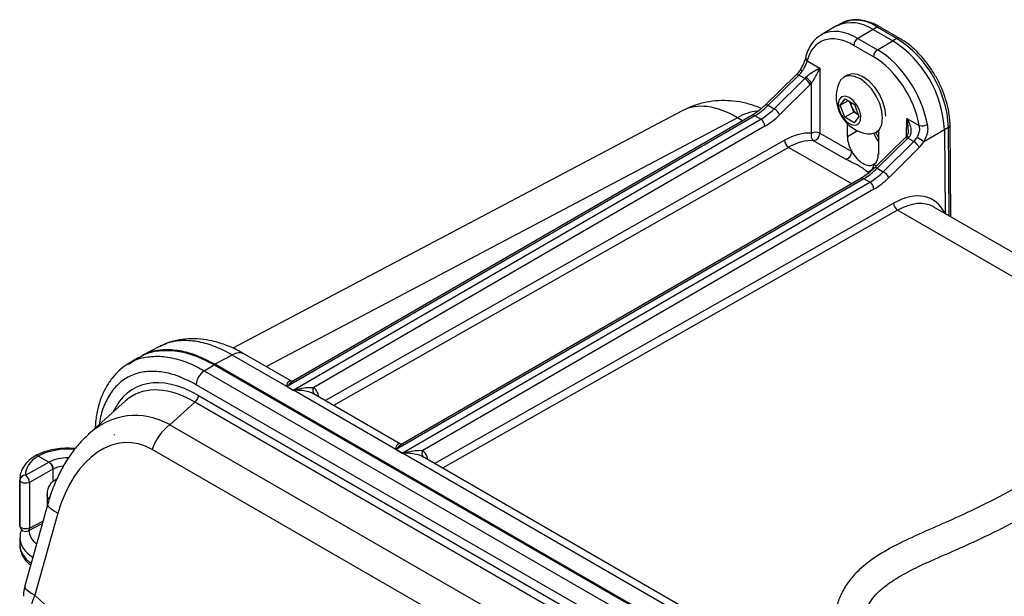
# Model space of a CAD drawing. Header units: inches. Extents: x 0.6 to 33.8, y 0 to 21.7.
# Tile 165 of 210: x 27 to 28.7, y 15.6 to 16.6. Entities that reach past the tile are written whole.
import ezdxf

# ---------------------------------------------------------------- set-up
doc = ezdxf.new("R2010")
doc.units = ezdxf.units.IN
doc.header["$MEASUREMENT"] = 0

msp = doc.modelspace()

# ---------------------------------------------------------------- linework, layer by layer
at = {"color": 7, "linetype": 'Continuous'}
for p, q in [((28.3873, 16.5847), (28.3609, 16.5695)), ((28.3953, 16.5891), (28.3881, 16.5852)), ((28.4498, 16.5785), (28.4236, 16.5634)), ((28.4569, 16.5825), (28.4498, 16.5785)), ((28.4498, 16.5785), (28.4834, 16.5592)), ((28.4904, 16.5631), (28.4569, 16.5825)), ((28.4952, 16.5635), (28.4617, 16.5829)), ((28.4236, 16.5634), (28.4572, 16.5441)), ((28.4572, 16.5441), (28.4834, 16.5592)), ((28.4904, 16.5631), (28.4834, 16.5592)), ((28.4502, 16.5321), (28.4167, 16.5514)), ((28.337, 16.525), (28.3584, 16.5127)), ((28.3584, 16.5127), (28.3584, 16.4013)), ((28.3183, 16.5013), (28.2658, 16.4497)), ((28.3229, 16.5005), (28.2703, 16.4489)), ((28.2806, 16.443), (28.3329, 16.4948)), ((28.3329, 16.4948), (28.3229, 16.5005)), ((28.4055, 16.5003), (28.4, 16.4971)), ((28.3421, 16.4846), (28.2899, 16.4328)), ((28.3444, 16.4013), (28.3444, 16.487)), ((28.3935, 16.449), (28.4018, 16.46)), ((28.4071, 16.4568), (28.3935, 16.449)), ((28.4018, 16.46), (28.4177, 16.4505)), ((28.4128, 16.4476), (28.41, 16.4551)), ((28.1232, 16.4396), (27.3546, 16.0333)), ((28.2703, 16.4489), (28.2806, 16.443)), ((28.4012, 16.4285), (28.3935, 16.449)), ((28.4166, 16.4374), (28.4128, 16.4476)), ((28.4177, 16.4505), (28.4254, 16.43)), ((28.2176, 16.4276), (27.412, 16.0017)), ((28.2472, 16.431), (27.4475, 15.9676)), ((27.4579, 15.9616), (28.2576, 16.425)), ((28.2423, 16.4315), (27.4584, 15.9772)), ((28.2265, 16.4224), (28.2176, 16.4276)), ((28.2576, 16.425), (28.2472, 16.431)), ((28.4166, 16.4374), (28.4012, 16.4285)), ((28.4172, 16.419), (28.4012, 16.4285)), ((28.4243, 16.4328), (28.4166, 16.4374)), ((28.4254, 16.43), (28.4172, 16.419)), ((28.507, 16.3962), (28.5075, 16.4266)), ((28.5075, 16.4266), (28.5288, 16.4143)), ((28.2645, 16.413), (27.4931, 15.9659)), ((28.4058, 16.3955), (28.406, 16.4172)), ((28.4058, 16.3955), (28.4229, 16.4056)), ((28.4546, 16.4025), (28.4599, 16.4055)), ((28.459, 16.405), (28.4587, 16.365)), ((28.5717, 16.407), (28.5364, 16.3865)), ((28.5787, 16.4111), (28.5717, 16.407)), ((28.5717, 16.407), (28.5728, 16.2638)), ((28.5798, 16.2598), (28.5787, 16.4111)), ((28.5826, 16.2582), (28.5815, 16.4151)), ((27.5127, 15.9435), (28.2982, 16.389)), ((28.4028, 16.3567), (28.348, 16.3884)), ((28.3584, 16.4013), (28.4132, 16.3696)), ((28.5049, 16.3936), (28.4523, 16.342)), ((28.5094, 16.3928), (28.4569, 16.3412)), ((28.5194, 16.3871), (28.5094, 16.3928)), ((28.3051, 16.377), (27.5267, 15.9355)), ((28.4131, 16.3147), (28.3051, 16.377)), ((28.4671, 16.3353), (28.5194, 16.3871)), ((28.5287, 16.3769), (28.4764, 16.3251)), ((28.4509, 16.3479), (28.4555, 16.3452)), ((28.4569, 16.3412), (28.4671, 16.3353)), ((28.4337, 16.3233), (27.6341, 15.8599)), ((28.4288, 16.3238), (27.645, 15.8696)), ((28.4441, 16.3173), (28.4337, 16.3233)), ((28.4427, 16.3337), (28.4406, 16.3349)), ((27.6444, 15.8539), (28.4441, 16.3173)), ((28.451, 16.3054), (27.6796, 15.8583)), ((27.6993, 15.8359), (28.4848, 16.2813)), ((29.0283, 16.0009), (28.5536, 16.2749)), ((28.4917, 16.2693), (27.7132, 15.8278)), ((28.986, 15.984), (28.4917, 16.2693)), ((27.2291, 16.0362), (27.1985, 16.0203)), ((27.1989, 16.0195), (27.1902, 16.0149)), ((27.3536, 16.0216), (27.324, 16.0057)), ((27.447, 15.9677), (27.3536, 16.0216)), ((27.455, 15.9769), (27.3747, 16.0232)), ((27.1923, 16.0167), (27.1755, 16.0065)), ((27.176, 16.0059), (27.1772, 16.0067)), ((27.3056, 15.9948), (27.3226, 16.0049)), ((27.3226, 16.0049), (29.0328, 15.0176)), ((29.0342, 15.0184), (27.324, 16.0057)), ((27.3056, 15.9948), (29.0159, 15.0075)), ((29.0022, 14.9835), (27.292, 15.9708)), ((27.4577, 15.9615), (27.4473, 15.9674)), ((27.4475, 15.9676), (27.4579, 15.9616)), ((27.2956, 15.9524), (28.9985, 14.9693)), ((27.6336, 15.86), (27.4582, 15.9613)), ((27.6415, 15.8692), (27.4923, 15.9553)), ((27.1711, 15.9431), (27.1078, 15.8861)), ((27.2895, 15.9409), (27.2468, 15.9024)), ((28.9924, 14.9578), (27.2895, 15.9409)), ((27.2468, 15.9024), (28.9378, 14.9263)), ((28.9078, 14.8838), (27.2168, 15.8599)), ((27.6442, 15.8538), (27.6338, 15.8598)), ((27.6341, 15.8599), (27.6444, 15.8539)), ((28.7729, 15.2023), (27.6447, 15.8536)), ((27, 15.8158), (27.04, 15.8381)), ((27.04, 15.8381), (27.0217, 15.8486)), ((27.0399, 15.8381), (27.0403, 15.8383)), ((28.4268, 15.4159), (27.6788, 15.8477)), ((27.0468, 15.826), (27.0068, 15.8037)), ((27.0469, 15.826), (27.0468, 15.826)), ((27.0469, 15.805), (27.0469, 15.826)), ((26.9902, 15.8097), (26.9902, 15.7314)), ((26.9903, 15.7294), (26.9903, 15.8076)), ((27.0068, 15.8037), (27.0068, 15.7255)), ((27.0533, 15.8091), (27.0469, 15.8054)), ((27.0367, 15.7836), (27.0367, 15.7625)), ((27.0379, 15.7669), (26.9986, 15.6267)), ((27.0554, 15.7509), (27.016, 15.6107)), ((27.0047, 15.7209), (27.0285, 15.7332)), ((27.0068, 15.7255), (27.0296, 15.7373)), ((26.9903, 15.7289), (26.9903, 15.7294)), ((26.9902, 15.7086), (26.9902, 15.6964))]:
    msp.add_line(p, q, dxfattribs=at)
at = {"color": 7, "linetype": 'Continuous', "flags": 128}
for points in [[(28.3183, 16.5013), (28.3187, 16.5015), (28.3195, 16.5017), (28.3204, 16.5016), (28.3216, 16.5012), (28.3229, 16.5005)], [(28.4611, 16.4519), (28.4551, 16.4647), (28.4473, 16.4765), (28.438, 16.4865), (28.428, 16.494), (28.418, 16.4985), (28.4086, 16.4996), (28.4005, 16.4974), (28.3942, 16.4919), (28.3912, 16.4865)], [(28.4666, 16.455), (28.4606, 16.4678), (28.4527, 16.4797), (28.4435, 16.4896), (28.4335, 16.4971), (28.4235, 16.5016), (28.4141, 16.5028), (28.406, 16.5006), (28.4055, 16.5003)], [(28.4264, 16.4405), (28.4219, 16.4494), (28.4157, 16.457), (28.4086, 16.4623), (28.4017, 16.4644), (28.3959, 16.4632), (28.3918, 16.4588), (28.3902, 16.4517), (28.3911, 16.4431), (28.3946, 16.4339), (28.4, 16.4255), (28.4067, 16.419), (28.4138, 16.4153), (28.4203, 16.4148), (28.4254, 16.4177), (28.4282, 16.4235), (28.4286, 16.4315), (28.4264, 16.4405)], [(28.2658, 16.4497), (28.2661, 16.4499), (28.2669, 16.4501), (28.2679, 16.45), (28.269, 16.4496), (28.2703, 16.4489)], [(28.441, 16.4002), (28.446, 16.4), (28.4541, 16.4022), (28.4604, 16.4077), (28.4644, 16.416), (28.4659, 16.4267), (28.4648, 16.4389), (28.4611, 16.4519)], [(28.4714, 16.4306), (28.4703, 16.442), (28.4666, 16.455)], [(28.5049, 16.3936), (28.5052, 16.3939), (28.506, 16.394), (28.507, 16.3939), (28.5081, 16.3935), (28.5094, 16.3928)], [(28.5067, 16.3956), (28.5071, 16.3958), (28.5077, 16.3959), (28.5087, 16.3957), (28.5098, 16.3952), (28.5111, 16.3946)], [(28.4523, 16.342), (28.4526, 16.3423), (28.4534, 16.3424), (28.4544, 16.3423), (28.4555, 16.3419), (28.4569, 16.3412)], [(27.0068, 15.8037), (27.0046, 15.8028), (27.0019, 15.8022), (26.9991, 15.8022), (26.9964, 15.8026), (26.994, 15.8034), (26.9921, 15.8046), (26.9908, 15.806), (26.9903, 15.8076)], [(27.0402, 15.7745), (27.0371, 15.7803), (27.0367, 15.7836)], [(27.0554, 15.7509), (27.0488, 15.7545), (27.0437, 15.758), (27.0401, 15.7613), (27.0381, 15.7643), (27.0379, 15.7669), (27.0379, 15.7669)], [(27.0068, 15.7255), (27.0046, 15.7245), (27.0019, 15.724), (26.9991, 15.724), (26.9964, 15.7244), (26.994, 15.7252), (26.9921, 15.7263), (26.9908, 15.7278), (26.9903, 15.7294)], [(26.9986, 15.6267), (26.9986, 15.6267), (26.9988, 15.6241), (27.0007, 15.6211), (27.0043, 15.6178), (27.0095, 15.6143), (27.016, 15.6107)]]:
    msp.add_lwpolyline(points, dxfattribs=at)
at = {"color": 7, "linetype": 'Continuous'}
for centre, radius, start, end in [((28.4132, 16.5274), 0.0628, 54.3702, 114.3194), ((28.4204, 16.533), 0.0615, 53.6034, 114.1419), ((28.4597, 16.5785), 0.00487, 65.3602, 124.6041), ((28.4318, 16.5507), 0.0151, 122.6294, 177.0819), ((28.3804, 16.3976), 0.1915, 2.7938, 57.4949), ((28.4932, 16.5591), 0.00487, 65.3279, 124.6069), ((28.3877, 16.4018), 0.1912, 2.7887, 57.5), ((28.4654, 16.5313), 0.0151, 122.6294, 177.0819), ((28.3409, 16.5303), 0.00655, 170.9507, 233.7636), ((28.3207, 16.4963), 0.0136, 54.9697, 72.6305), ((28.3211, 16.4747), 0.0233, 25.1525, 59.5557), ((28.3199, 16.4713), 0.0291, 32.6152, 59.9496), ((28.4497, 16.4627), 0.0632, 157.9205, 262.0741), ((28.2598, 16.3581), 0.0813, 95.8529, 121.2804), ((28.2688, 16.4229), 0.0233, 25.1525, 59.5557), ((28.4378, 16.4572), 0.0268, 186.0255, 200.9576), ((28.4412, 16.4578), 0.0302, 199.6936, 236.5903), ((28.2443, 16.4271), 0.00485, 53.7013, 114.9987), ((28.2494, 16.4122), 0.0152, 3.0316, 57.3855), ((28.533, 16.4338), 0.02, 257.7694, 298.3635), ((28.5766, 16.4155), 0.00485, 295.2483, 354.8545), ((28.3133, 16.3897), 0.015, 182.4068, 237.3033), ((28.3543, 16.3971), 0.0107, 156.7158, 233.8753), ((28.3514, 16.3876), 0.0154, 63.0641, 116.9359), ((28.3454, 16.4011), 0.013, 281.6291, 0.7896), ((28.5108, 16.4256), 0.0649, 202.4407, 216.7673), ((28.4689, 16.2955), 0.1133, 53.4798, 60.4015), ((28.5076, 16.367), 0.0233, 25.1525, 59.5557), ((28.4002, 16.3695), 0.013, 281.6291, 0.7896), ((28.4379, 16.3477), 0.013, 281.6291, 0.7896), ((28.4308, 16.3194), 0.00485, 53.7013, 114.9987), ((28.4553, 16.3152), 0.0233, 25.1525, 59.5557), ((28.4359, 16.3046), 0.0152, 3.0316, 57.3855), ((28.4998, 16.282), 0.015, 182.4068, 237.3033), ((27.3656, 16.0037), 0.0216, 65.0348, 123.5707), ((27.3223, 15.9694), 0.0303, 123.2297, 177.3477), ((27.4462, 15.9794), 0.0117, 274.2993, 276.4522), ((27.443, 15.9754), 0.00905, 298.2429, 300.1017), ((27.2803, 15.9532), 0.0153, 306.8987, 357.1463), ((27.4534, 15.9694), 0.00905, 298.2429, 300.1017), ((27.443, 15.966), 0.0159, 342.8454, 343.7884), ((27.5, 15.9605), 0.00879, 142.0943, 221.8207), ((27.2997, 15.8333), 0.0871, 127.3771, 162.1726), ((27.1535, 15.8841), 0.00213, 125.4554, 177.2603), ((27.6327, 15.8717), 0.0117, 274.2993, 276.4522), ((27.6295, 15.8677), 0.00905, 298.2429, 300.1017), ((27.6399, 15.8617), 0.00905, 298.2429, 300.1017), ((27.6295, 15.8583), 0.0159, 342.8454, 343.7884), ((27.6865, 15.8529), 0.00879, 142.0943, 221.8207), ((26.9995, 15.8065), 0.0093, 87.0668, 173.3637), ((26.991, 15.8027), 0.0159, 3.4067, 55.4235), ((27.0001, 15.7296), 0.00984, 184.3669, 297.4227), ((27.0021, 15.7249), 0.00475, 302.2493, 6.8615)]:
    msp.add_arc(centre, radius, start, end, dxfattribs=at)
for centre, major_axis, ratio, start_param, end_param in [((28.416, 16.457), (-0.0568, 0.1002), 0.582397, 5.502309, 6.834311), ((28.4229, 16.461), (-0.0617, 0.1087), 0.582004, 5.501954, 6.26087), ((28.4229, 16.461), (-0.0617, 0.1087), 0.582004, 6.26087, 6.287271), ((28.4565, 16.4416), (-0.0617, 0.1087), 0.582004, 4.169953, 5.501954), ((28.4495, 16.4376), (-0.0568, 0.1002), 0.582397, 4.170308, 5.502309), ((28.3172, 16.5162), (0.0127, 0.0215), 0.570319, 4.273185, 4.637798), ((28.3268, 16.5107), (0.0123, 0.0218), 0.584359, 4.261017, 4.362069), ((28.3337, 16.5068), (0.0172, 0.0303), 0.582397, 4.262808, 4.363859), ((28.2168, 16.2664), (-0.0944, 0.1728), 0.567612, 5.511566, 6.275483), ((28.2477, 16.5109), (0.0499, 0.0848), 0.571814, 3.933551, 4.271958), ((28.2568, 16.5057), (0.0485, 0.0857), 0.582896, 3.923948, 4.262355), ((28.2637, 16.5017), (0.0534, 0.0942), 0.582397, 3.924401, 4.262808), ((28.2982, 16.278), (0.0665, 0.1173), 0.582397, 0.266228, 0.772149), ((28.3052, 16.274), (0.0616, 0.1088), 0.58279, 0.265872, 0.771793), ((28.4322, 16.3803), (-0.0185, 0.0325), 0.582397, 0.789996, 1.566937), ((28.5037, 16.4086), (0.0127, 0.0215), 0.570319, 4.273185, 4.374236), ((28.5133, 16.403), (0.0123, 0.0218), 0.584359, 4.261017, 4.62563), ((28.5202, 16.3991), (0.0172, 0.0303), 0.582397, 4.262808, 4.627421), ((28.4322, 16.3803), (-0.0185, 0.0325), 0.582397, 1.566937, 3.154496), ((28.4322, 16.3803), (-0.0185, 0.0325), 0.582397, 3.154496, 3.931437), ((28.4343, 16.4032), (0.0499, 0.0848), 0.571814, 3.933551, 4.271958), ((28.4433, 16.398), (0.0485, 0.0857), 0.582896, 3.923948, 4.262355), ((28.4502, 16.3941), (0.0534, 0.0942), 0.582397, 3.924401, 4.262808), ((28.4848, 16.1703), (0.0665, 0.1173), 0.582397, 5.895504, 7.055335), ((28.4917, 16.1663), (0.0616, 0.1088), 0.58279, 6.278388, 7.054978), ((27.298, 15.7664), (-0.1139, 0.1973), 0.568869, 5.505292, 6.674263), ((27.2911, 15.7624), (-0.1073, 0.1899), 0.568072, 5.51058, 6.352631), ((27.825, 16.1703), (0.3779, 0.2026), 0.03186, 3.1353, 3.161349), ((27.8252, 16.1784), (0.3777, 0.2108), 0.015951, 3.125069, 3.151117), ((27.8354, 16.1643), (0.3779, 0.2026), 0.031861, 3.161348, 3.187396), ((27.8356, 16.1724), (0.3777, 0.2108), 0.015952, 3.151116, 3.177164), ((27.4639, 15.9205), (0.0267, 0.0471), 0.582397, 5.668144, 6.188371), ((27.2911, 15.7624), (-0.1073, 0.1899), 0.568072, 0.069446, 0.125687), ((27.2036, 15.6836), (-0.0307, 0.2337), 0.683958, 5.824689, 6.729175), ((27.1689, 15.6823), (0.0089, 0.1894), 0.652583, 5.9582, 7.514144), ((27.074, 15.8186), (0.0738, -0.0011), 0.567125, 1.445666, 2.366947), ((28.0115, 16.0626), (0.3779, 0.2026), 0.03186, 3.1353, 3.161349), ((28.0118, 16.0708), (0.3777, 0.2108), 0.015951, 3.125069, 3.151117), ((28.0219, 16.0566), (0.3779, 0.2026), 0.031861, 3.161348, 3.187396), ((28.0221, 16.0648), (0.3777, 0.2108), 0.015952, 3.151116, 3.177164), ((27.6504, 15.8129), (0.0267, 0.0471), 0.582397, 5.668144, 6.188371), ((27.0738, 15.8184), (0.0738, 0.0011), 0.587275, 2.344832, 3.175879), ((27.074, 15.8186), (0.048, -0.0007), 0.567125, 1.597452, 2.357461), ((27.0739, 15.8105), (0.0381, -0.0007), 0.564475, 1.82834, 2.366699), ((27.0739, 15.8105), (0.0837, 0.0011), 0.58611, 3.133653, 3.176974), ((27.0739, 15.7307), (0.0837, -0.0011), 0.568329, 3.149058, 3.192379), ((27.0738, 15.7216), (0.068, 0.0005), 0.582304, 3.132685, 3.762538), ((27.0739, 15.7089), (0.0837, 0.0005), 0.581371, 3.116807, 3.137994), ((27.0739, 15.7089), (0.0837, 0.0005), 0.581371, 3.137994, 3.88205), ((27.0739, 15.696), (0.0837, -0.0005), 0.573176, 3.145091, 3.837993), ((38.4817, 47.1895), (9.6385, 32.6523), 0.349493, 2.967897, 3.14721)]:
    msp.add_ellipse(centre, major_axis=major_axis, ratio=ratio, start_param=start_param, end_param=end_param, dxfattribs=at)
for points, knots in [([(28.4617, 16.5829), (28.4591, 16.5843), (28.4517, 16.5884), (28.4394, 16.593), (28.425, 16.5957), (28.4115, 16.595), (28.4021, 16.5929), (28.3978, 16.5902), (28.3971, 16.5898)], [0, 0, 0, 0, 0.113579, 0.328731, 0.543735, 0.755654, 0.961848, 1, 1, 1, 1]), ([(28.363, 16.5703), (28.3603, 16.5688), (28.354, 16.5654), (28.3461, 16.557), (28.3392, 16.5461), (28.3359, 16.537), (28.3346, 16.5319), (28.3344, 16.5313)], [0, 0, 0, 0, 0.192039, 0.450103, 0.709662, 0.969019, 1, 1, 1, 1]), ([(28.5815, 16.4151), (28.5814, 16.4181), (28.5811, 16.4266), (28.5789, 16.4416), (28.5742, 16.4596), (28.5675, 16.4777), (28.5588, 16.4954), (28.5485, 16.5123), (28.5368, 16.5279), (28.5239, 16.5418), (28.51, 16.5542), (28.5002, 16.5604), (28.4952, 16.5635)], [0, 0, 0, 0, 0.055578, 0.160285, 0.264819, 0.369141, 0.473311, 0.577441, 0.681644, 0.78602, 0.890706, 1, 1, 1, 1]), ([(28.3344, 16.5313), (28.3343, 16.531), (28.3339, 16.529), (28.3322, 16.5238), (28.329, 16.5163), (28.326, 16.5115), (28.3247, 16.5093)], [0, 0, 0, 0, 0.04583, 0.376918, 0.716259, 1, 1, 1, 1]), ([(28.337, 16.525), (28.3363, 16.523), (28.3348, 16.5191), (28.3317, 16.5126), (28.3294, 16.5088), (28.3285, 16.5074)], [0, 0, 0, 0, 0.384949, 0.765306, 1, 1, 1, 1]), ([(28.3247, 16.5092), (28.3243, 16.5085), (28.3223, 16.5056), (28.32, 16.5031), (28.3183, 16.5013)], [0, 0, 0, 0, 0.251505, 1, 1, 1, 1]), ([(28.3345, 16.4965), (28.3355, 16.4976), (28.3369, 16.4989), (28.3403, 16.5018), (28.3457, 16.5056), (28.3525, 16.5095), (28.3566, 16.5118), (28.3583, 16.5127), (28.3584, 16.5127)], [0, 0, 0, 0, 0.129538, 0.165247, 0.386524, 0.713897, 0.997137, 1, 1, 1, 1]), ([(28.3584, 16.5127), (28.3583, 16.5127), (28.3575, 16.5105), (28.3553, 16.5058), (28.3515, 16.4987), (28.3476, 16.4923), (28.3454, 16.4885), (28.3444, 16.487)], [0, 0, 0, 0, 0.003377, 0.292684, 0.626394, 0.846967, 1, 1, 1, 1]), ([(28.2587, 16.4433), (28.2532, 16.4456), (28.2412, 16.4504), (28.2217, 16.455), (28.2008, 16.4573), (28.1801, 16.4568), (28.159, 16.4534), (28.1398, 16.4478), (28.1282, 16.4418), (28.1234, 16.4393)], [0, 0, 0, 0, 0.126213, 0.278837, 0.428438, 0.575923, 0.722024, 0.883055, 1, 1, 1, 1]), ([(28.2658, 16.4497), (28.2638, 16.4479), (28.258, 16.4424), (28.2501, 16.4362), (28.2442, 16.4327), (28.2423, 16.4315)], [0, 0, 0, 0, 0.250817, 0.754392, 1, 1, 1, 1]), ([(28.5075, 16.4266), (28.5075, 16.4266), (28.5092, 16.4237), (28.5123, 16.4173), (28.5147, 16.408), (28.5143, 16.4013), (28.513, 16.3973), (28.5119, 16.3958), (28.5111, 16.3946)], [0, 0, 0, 0, 0.002863, 0.286103, 0.613476, 0.834753, 0.870462, 1, 1, 1, 1]), ([(28.51, 16.4071), (28.5099, 16.4105), (28.5097, 16.4171), (28.5083, 16.4235), (28.5075, 16.4266), (28.5075, 16.4266)], [0, 0, 0, 0, 0.497923, 0.994206, 1, 1, 1, 1]), ([(28.5099, 16.4071), (28.5099, 16.4058), (28.51, 16.4025), (28.5089, 16.3983), (28.5072, 16.3964), (28.5066, 16.3957)], [0, 0, 0, 0, 0.307798, 0.764408, 1, 1, 1, 1]), ([(28.5249, 16.394), (28.5261, 16.3963), (28.5287, 16.401), (28.5299, 16.4082), (28.5291, 16.4125), (28.5288, 16.4143)], [0, 0, 0, 0, 0.352918, 0.735932, 1, 1, 1, 1]), ([(28.5425, 16.4162), (28.5428, 16.4137), (28.5436, 16.4073), (28.5417, 16.3969), (28.5381, 16.3899), (28.5364, 16.3865)], [0, 0, 0, 0, 0.265103, 0.65061, 1, 1, 1, 1]), ([(28.4589, 16.3944), (28.4578, 16.3961), (28.4561, 16.3986), (28.4551, 16.4013), (28.4549, 16.4021)], [0, 0, 0, 0, 0.7012825, 1, 1, 1, 1]), ([(28.5067, 16.3956), (28.5066, 16.3954), (28.506, 16.3947), (28.5053, 16.3941), (28.5049, 16.3936)], [0, 0, 0, 0, 0.250427, 1, 1, 1, 1]), ([(28.4406, 16.3349), (28.4401, 16.3352), (28.4371, 16.337), (28.433, 16.3402), (28.4269, 16.3444), (28.4183, 16.349), (28.41, 16.3529), (28.4051, 16.3555), (28.4028, 16.3567)], [0, 0, 0, 0, 0.037181, 0.239897, 0.472552, 0.654992, 0.839542, 1, 1, 1, 1]), ([(28.4523, 16.342), (28.4504, 16.3402), (28.4446, 16.3347), (28.4366, 16.3286), (28.4307, 16.325), (28.4288, 16.3238)], [0, 0, 0, 0, 0.250817, 0.754392, 1, 1, 1, 1]), ([(27.3743, 16.0232), (27.3702, 16.0256), (27.3597, 16.0317), (27.3409, 16.0395), (27.3201, 16.0459), (27.2988, 16.0494), (27.2783, 16.0499), (27.2581, 16.0471), (27.2414, 16.0424), (27.2323, 16.0375), (27.2291, 16.0358)], [0, 0, 0, 0, 0.086537, 0.226237, 0.375006, 0.507204, 0.649003, 0.787966, 0.923989, 1, 1, 1, 1]), ([(27.3536, 16.0216), (27.3536, 16.0216), (27.344, 16.0272), (27.3246, 16.0365), (27.2957, 16.0452), (27.268, 16.0472), (27.2452, 16.0441), (27.2336, 16.0377), (27.2293, 16.0354)], [0, 0, 0, 0, 0.000003, 0.210853, 0.421739, 0.645883, 0.870078, 1, 1, 1, 1]), ([(27.1772, 16.0067), (27.1795, 16.0083), (27.1888, 16.0147), (27.2085, 16.0192), (27.2357, 16.0201), (27.2642, 16.014), (27.2879, 16.0046), (27.3015, 15.9971), (27.3056, 15.9948)], [0, 0, 0, 0, 0.071701, 0.287933, 0.498877, 0.715895, 0.912521, 1, 1, 1, 1]), ([(27.1927, 16.016), (27.1954, 16.0178), (27.2049, 16.0245), (27.2249, 16.0294), (27.252, 16.0302), (27.2847, 16.0239), (27.3088, 16.0118), (27.3226, 16.0049)], [0, 0, 0, 0, 0.0814895, 0.2920925, 0.5035763, 0.7150547, 1, 1, 1, 1]), ([(27.324, 16.0057), (27.3137, 16.011), (27.2933, 16.0216), (27.2633, 16.0298), (27.2353, 16.0311), (27.2154, 16.0284), (27.2062, 16.0233), (27.2043, 16.0223)], [0, 0, 0, 0, 0.234616, 0.469254, 0.704776, 0.940333, 1, 1, 1, 1]), ([(27.1772, 16.0072), (27.1761, 16.0067), (27.1698, 16.0036), (27.1598, 15.9952), (27.1475, 15.9822), (27.1373, 15.9668), (27.1291, 15.9493), (27.1233, 15.9296), (27.1198, 15.9119), (27.1192, 15.9002), (27.119, 15.8962)], [0, 0, 0, 0, 0.02954, 0.17516, 0.319915, 0.466463, 0.615749, 0.765272, 0.920333, 1, 1, 1, 1]), ([(29.1548, 15.9965), (29.1509, 15.9986), (29.1432, 16.0028), (29.1306, 16.0067), (29.1169, 16.0098), (29.1007, 16.0117), (29.0792, 16.0118), (29.0537, 16.0084), (29.0211, 15.9995), (28.9852, 15.9845), (28.9461, 15.9632), (28.9087, 15.9394), (28.8725, 15.9143), (28.8314, 15.8845), (28.7839, 15.8501), (28.73, 15.8149), (28.6732, 15.7824), (28.6191, 15.7555), (28.568, 15.7323), (28.5226, 15.7129), (28.4798, 15.6923), (28.4441, 15.6701), (28.4191, 15.6482), (28.4025, 15.6271), (28.3921, 15.6071), (28.3856, 15.5872), (28.3823, 15.5689), (28.3808, 15.551), (28.3811, 15.5319), (28.3834, 15.5118), (28.3872, 15.4935), (28.3916, 15.4777), (28.3968, 15.4625), (28.4037, 15.4468), (28.4109, 15.4323), (28.4178, 15.4232), (28.4207, 15.4194)], [0, 0, 0, 0, 0.013354, 0.026824, 0.040292, 0.05749, 0.077278, 0.105524, 0.131916, 0.171107, 0.208521, 0.245136, 0.280923, 0.316654, 0.370083, 0.427375, 0.487519, 0.548652, 0.58797, 0.628458, 0.66649, 0.700405, 0.730405, 0.751124, 0.772723, 0.793977, 0.812952, 0.829529, 0.850877, 0.875735, 0.897696, 0.91581, 0.934431, 0.956534, 0.981746, 1, 1, 1, 1]), ([(27.292, 15.9708), (27.2794, 15.9771), (27.2575, 15.9882), (27.2275, 15.994), (27.2023, 15.9937), (27.1797, 15.9871), (27.1602, 15.9746), (27.1443, 15.9565), (27.133, 15.933), (27.1271, 15.9146), (27.1263, 15.9035), (27.1263, 15.9027)], [0, 0, 0, 0, 0.15794, 0.277076, 0.396215, 0.514883, 0.633565, 0.753175, 0.872772, 0.991549, 1, 1, 1, 1]), ([(27.447, 15.9677), (27.447, 15.9678), (27.447, 15.9679), (27.4469, 15.9683), (27.4474, 15.9721), (27.4497, 15.9765), (27.4521, 15.9785), (27.4544, 15.977), (27.4549, 15.9767)], [0, 0, 0, 0, 0.003999, 0.024487, 0.047413, 0.55358, 0.891868, 1, 1, 1, 1]), ([(27.4585, 15.9771), (27.4582, 15.977), (27.455, 15.9757), (27.4517, 15.9723), (27.4485, 15.9691), (27.4478, 15.9682), (27.4475, 15.9679), (27.4475, 15.9678), (27.4475, 15.9678)], [0, 0, 0, 0, 0.077712, 0.782906, 0.928544, 0.964934, 0.994872, 1, 1, 1, 1]), ([(27.4584, 15.9773), (27.458, 15.9771), (27.4571, 15.9765), (27.4546, 15.9771), (27.4549, 15.9769), (27.4549, 15.9769)], [0, 0, 0, 0, 0.4008, 0.893344, 1, 1, 1, 1]), ([(27.4582, 15.9616), (27.4583, 15.9616), (27.4585, 15.9616), (27.4591, 15.9617), (27.4655, 15.9633), (27.4752, 15.9655), (27.4866, 15.9664), (27.4913, 15.9661), (27.4931, 15.9659)], [0, 0, 0, 0, 0.002821, 0.01929, 0.039307, 0.507038, 0.815522, 1, 1, 1, 1]), ([(27.4922, 15.9552), (27.4914, 15.9557), (27.4881, 15.9577), (27.4792, 15.9601), (27.469, 15.9613), (27.4622, 15.9612), (27.4591, 15.9612), (27.4585, 15.9613), (27.4582, 15.9613), (27.4582, 15.9613)], [0, 0, 0, 0, 0.107625, 0.445497, 0.751415, 0.952645, 0.975543, 0.996005, 1, 1, 1, 1]), ([(28.4519, 15.463), (28.4512, 15.4642), (28.4485, 15.4688), (28.4441, 15.4792), (28.4397, 15.4914), (28.4361, 15.5042), (28.433, 15.5189), (28.4311, 15.5348), (28.4309, 15.5498), (28.432, 15.5624), (28.4342, 15.5748), (28.4385, 15.588), (28.4459, 15.6019), (28.4571, 15.615), (28.4737, 15.6293), (28.4983, 15.6452), (28.5319, 15.6622), (28.5706, 15.6791), (28.6097, 15.6962), (28.6465, 15.7134), (28.6813, 15.7307), (28.7235, 15.7533), (28.772, 15.7821), (28.8266, 15.8191), (28.8716, 15.852), (28.9075, 15.8778), (28.9355, 15.8971), (28.9638, 15.9153), (28.9924, 15.9318), (29.0221, 15.9462), (29.0502, 15.9562), (29.077, 15.9617), (29.1011, 15.9621), (29.1223, 15.9579), (29.1365, 15.9499), (29.1443, 15.9439), (29.1464, 15.9386), (29.1466, 15.938)], [0, 0, 0, 0, 0.008002, 0.031277, 0.050737, 0.06886, 0.090773, 0.115595, 0.136833, 0.153098, 0.168189, 0.189007, 0.208801, 0.227007, 0.246177, 0.274146, 0.306548, 0.343158, 0.380572, 0.417203, 0.453213, 0.488746, 0.552696, 0.613089, 0.668902, 0.698569, 0.728353, 0.758381, 0.788526, 0.819045, 0.853075, 0.881752, 0.913786, 0.945917, 0.973353, 0.997183, 1, 1, 1, 1]), ([(27.1069, 15.885), (27.1022, 15.8806), (27.0917, 15.8706), (27.0774, 15.8523), (27.0636, 15.8307), (27.0517, 15.8067), (27.0433, 15.7851), (27.0393, 15.7715), (27.0379, 15.7669)], [0, 0, 0, 0, 0.144481, 0.324608, 0.51099, 0.702887, 0.899244, 1, 1, 1, 1]), ([(27.6336, 15.86), (27.6336, 15.8601), (27.6335, 15.8602), (27.6335, 15.8606), (27.6339, 15.8644), (27.6362, 15.8688), (27.6387, 15.8708), (27.6409, 15.8694), (27.6414, 15.869)], [0, 0, 0, 0, 0.003999, 0.024487, 0.047413, 0.55358, 0.891868, 1, 1, 1, 1]), ([(27.645, 15.8694), (27.6447, 15.8693), (27.6416, 15.868), (27.6382, 15.8646), (27.635, 15.8614), (27.6343, 15.8606), (27.6341, 15.8603), (27.634, 15.8601), (27.634, 15.8601)], [0, 0, 0, 0, 0.077712, 0.782906, 0.928544, 0.964934, 0.994872, 1, 1, 1, 1]), ([(27.6449, 15.8697), (27.6445, 15.8694), (27.6436, 15.8688), (27.6411, 15.8694), (27.6414, 15.8693), (27.6415, 15.8692)], [0, 0, 0, 0, 0.4008, 0.893344, 1, 1, 1, 1]), ([(27.0171, 15.8493), (27.015, 15.848), (27.009, 15.8442), (27.0007, 15.8367), (26.9941, 15.827), (26.9904, 15.8169), (26.9903, 15.8103), (26.9903, 15.8071)], [0, 0, 0, 0, 0.125617, 0.362795, 0.599022, 0.804289, 1, 1, 1, 1]), ([(27.0852, 15.8615), (27.0807, 15.8618), (27.0709, 15.8625), (27.0557, 15.8614), (27.0403, 15.8586), (27.0267, 15.8543), (27.0191, 15.8503), (27.0157, 15.8485)], [0, 0, 0, 0, 0.177484, 0.390528, 0.60412, 0.818878, 1, 1, 1, 1]), ([(27.0217, 15.8486), (27.0209, 15.849), (27.0194, 15.8497), (27.0177, 15.8497), (27.017, 15.8492), (27.0169, 15.8491)], [0, 0, 0, 0, 0.437948, 0.875895, 1, 1, 1, 1]), ([(27.6787, 15.8475), (27.6779, 15.848), (27.6746, 15.8501), (27.6657, 15.8524), (27.6555, 15.8536), (27.6488, 15.8536), (27.6456, 15.8536), (27.645, 15.8536), (27.6447, 15.8536), (27.6447, 15.8536)], [0, 0, 0, 0, 0.107625, 0.445497, 0.751415, 0.952645, 0.975543, 0.996005, 1, 1, 1, 1]), ([(27.6448, 15.8539), (27.6448, 15.8539), (27.6451, 15.8539), (27.6456, 15.854), (27.652, 15.8556), (27.6618, 15.8578), (27.6732, 15.8587), (27.6778, 15.8584), (27.6796, 15.8583)], [0, 0, 0, 0, 0.002821, 0.01929, 0.039307, 0.507038, 0.815522, 1, 1, 1, 1]), ([(27.0448, 15.8039), (27.043, 15.8015), (27.0393, 15.7968), (27.0367, 15.7895), (27.037, 15.785), (27.0371, 15.7836)], [0, 0, 0, 0, 0.406999, 0.808277, 1, 1, 1, 1]), ([(27.0522, 15.8068), (27.0516, 15.8068), (27.0488, 15.8068), (27.0459, 15.8054), (27.0445, 15.8033), (27.0442, 15.8028)], [0, 0, 0, 0, 0.176924, 0.799285, 1, 1, 1, 1]), ([(26.9932, 15.7228), (26.9926, 15.7213), (26.9907, 15.7173), (26.9906, 15.7128), (26.9906, 15.71)], [0, 0, 0, 0, 0.3530209, 1, 1, 1, 1]), ([(26.9904, 15.6962), (26.9903, 15.6958), (26.9898, 15.6918), (26.9919, 15.6842), (26.9965, 15.6743), (27.0023, 15.6669), (27.007, 15.6633), (27.0085, 15.6621)], [0, 0, 0, 0, 0.028437, 0.306562, 0.581554, 0.864723, 1, 1, 1, 1]), ([(26.9987, 15.6266), (26.9977, 15.6228), (26.9962, 15.6169), (26.9962, 15.6109), (26.9962, 15.6087)], [0, 0, 0, 0, 0.6413703, 1, 1, 1, 1]), ([(27.016, 15.6107), (27.0151, 15.6089), (27.0114, 15.6012), (27.0098, 15.594), (27.0086, 15.5886)], [0, 0, 0, 0, 0.241268, 1, 1, 1, 1])]:
    msp.add_open_spline(points, degree=3, knots=knots, dxfattribs=at)
for points in [[(27.04, 15.8381), (27.0408, 15.8374), (27.0426, 15.8361), (27.0448, 15.8329), (27.0464, 15.8293), (27.0467, 15.8271), (27.0468, 15.826)], [(27.0403, 15.8383), (27.0412, 15.8376), (27.043, 15.8363), (27.0452, 15.833), (27.0467, 15.8294), (27.0468, 15.8271), (27.0469, 15.826)]]:
    msp.add_open_spline(points, degree=3, dxfattribs=at)

doc.saveas('drawing.dxf')
